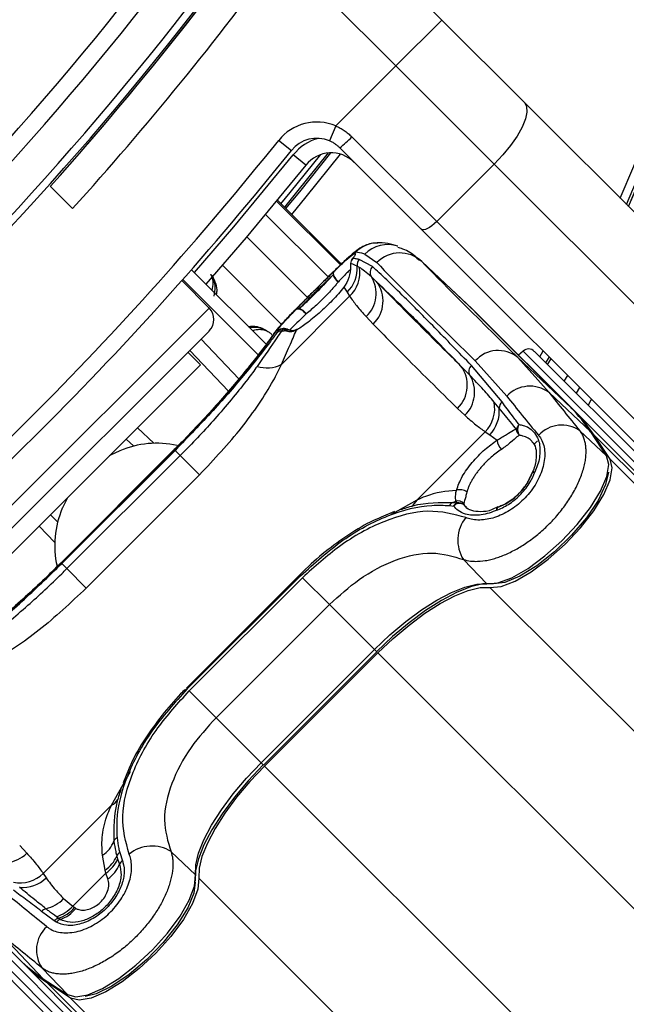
# Model space of a CAD drawing. Header units: millimetres. Extents: x 20 to 19631, y 28 to 16288.
# Tile 77 of 124: x 6272 to 6346, y 15098 to 15219. Entities that reach past the tile are written whole.
import ezdxf

# ---------------------------------------------------------------- set-up
doc = ezdxf.new("R2010")
doc.units = ezdxf.units.MM
doc.header["$LTSCALE"] = 2

msp = doc.modelspace()

# ---------------------------------------------------------------- linework, layer by layer
at = {"color": 7, "linetype": 'Continuous', "lineweight": 25}
for p, q in [((6309.08, 15233.37), (6323.54, 15218.91)), ((6317.89, 15213.26), (6303.87, 15227.27)), ((6323.54, 15218.91), (6317.89, 15213.26)), ((6323.54, 15218.91), (6333.7, 15208.75)), ((6310.51, 15205.87), (6317.89, 15213.26)), ((6329.98, 15201.16), (6317.89, 15213.26)), ((6333.7, 15208.75), (6393.68, 15148.78)), ((6310.51, 15205.87), (6309.73, 15204.03)), ((6312.47, 15204.53), (6322.91, 15194.09)), ((6303.48, 15204.1), (6305.04, 15202.85)), ((6321.01, 15193.16), (6310.99, 15203.18)), ((6306.83, 15201.06), (6305.26, 15202.31)), ((6322.91, 15194.09), (6329.98, 15201.16)), ((6389.95, 15141.19), (6329.98, 15201.16)), ((6275.39, 15198.47), (6278.15, 15195.71)), ((6311.19, 15188.87), (6303.32, 15196.73)), ((6322.91, 15194.09), (6382.88, 15134.12)), ((6380.98, 15133.19), (6321.01, 15193.16)), ((6314.06, 15190.08), (6315.55, 15189.05)), ((6313.41, 15188.45), (6313.12, 15188.62)), ((6315.01, 15188.56), (6313.4, 15189.45)), ((6327.26, 15183.34), (6320.71, 15189.53)), ((6321.09, 15189.17), (6327.64, 15182.98)), ((6292.75, 15188.18), (6302.01, 15178.93)), ((6294.93, 15183.46), (6291.56, 15186.83)), ((6291.69, 15186.98), (6301.04, 15177.63)), ((6311.5, 15186.03), (6311.89, 15185.4)), ((6303.81, 15176.51), (6312.2, 15184.9)), ((6311.89, 15185.4), (6312.2, 15184.9)), ((6314.23, 15182.4), (6315.09, 15181.48)), ((6339.43, 15171.18), (6327.64, 15182.98)), ((6327.65, 15182.97), (6327.64, 15182.98)), ((6339.44, 15171.17), (6327.65, 15182.97)), ((6339.85, 15170.79), (6328.06, 15182.58)), ((6262.12, 15147.82), (6294.93, 15180.63)), ((6303.44, 15180.65), (6303.25, 15180.39)), ((6303.99, 15180.88), (6303.81, 15180.62)), ((6304.27, 15180.68), (6303.99, 15180.88)), ((6293.94, 15179.64), (6298.59, 15174.74)), ((6293.87, 15176.46), (6292.31, 15178.02)), ((6333.54, 15178.16), (6332.98, 15177.65)), ((6334.92, 15178.12), (6349.01, 15164.03)), ((6293.87, 15176.46), (6266.29, 15148.88)), ((6330.95, 15171.9), (6327.18, 15176.39)), ((6327.64, 15176.96), (6331.53, 15172.61)), ((6336.73, 15173.06), (6332.88, 15177.38)), ((6332.88, 15177.38), (6339.43, 15171.18)), ((6336.55, 15176.49), (6336.97, 15177.2)), ((6338.6, 15174.44), (6339.02, 15175.15)), ((6336.73, 15173.06), (6341.85, 15168.21)), ((6340.48, 15173.69), (6340.06, 15172.98)), ((6330.6, 15171.14), (6329.98, 15171.88)), ((6325.46, 15171.11), (6326.38, 15170.26)), ((6339.44, 15171.17), (6339.43, 15171.18)), ((6339.85, 15170.79), (7366.65, 14143.99)), ((6328.88, 15168.22), (6320.49, 15159.83)), ((6328.88, 15168.22), (6329.43, 15167.86)), ((6329.43, 15167.86), (6330.34, 15167.19)), ((6340.53, 15168.35), (6343.81, 15165.25)), ((6343.81, 15165.25), (6341.85, 15168.21)), ((6343.88, 15165.16), (6341.93, 15168.12)), ((6285.66, 15166.45), (6284.73, 15167.33)), ((6335.31, 15167.12), (6334.85, 15166.67)), ((6344.23, 15164.85), (6342.27, 15167.82)), ((6342.27, 15167.82), (7381.88, 14128.2)), ((6290.65, 15166.03), (6276.72, 15152.11)), ((6290.68, 15166), (6276.75, 15152.08)), ((6276.82, 15152.01), (6290.74, 15165.94)), ((6290.83, 15166.23), (6290.64, 15166.04)), ((6290.65, 15166.03), (6290.68, 15166)), ((6290.74, 15165.94), (6291.37, 15165.31)), ((6277.45, 15151.38), (6291.37, 15165.31)), ((6293.75, 15162.93), (6291.37, 15165.31)), ((6334.62, 15163.11), (6334.59, 15163.07)), ((6293.75, 15162.93), (6279.83, 15149)), ((6324.9, 15159.53), (6325.41, 15159.47)), ((6325.41, 15159.47), (6325.27, 15159.69)), ((6326.25, 15159.42), (6326.28, 15159.21)), ((6317.71, 15158.4), (6316.38, 15157.83)), ((6324.49, 15159.15), (6325, 15159.09)), ((6326.28, 15159.21), (6326.56, 15158.94)), ((6330.44, 15158.99), (6329.72, 15158.66)), ((6330.45, 15158.94), (6330.5, 15158.97)), ((6275.43, 15158.02), (6276.31, 15157.09)), ((6276.71, 15152.11), (6276.14, 15151.55)), ((6326.21, 15152.5), (6329.06, 15149.5)), ((6276.82, 15152.01), (6277.45, 15151.38)), ((6279.83, 15149), (6277.45, 15151.38)), ((6306.07, 15150.61), (6292.14, 15136.69)), ((6306.17, 15150.51), (6292.24, 15136.58)), ((6292.48, 15136.34), (6306.41, 15150.27)), ((6306.17, 15150.51), (6306.07, 15150.61)), ((6309.72, 15146.96), (6306.41, 15150.27)), ((6309.72, 15146.96), (6295.79, 15133.04)), ((6309.72, 15146.96), (6315.26, 15141.42)), ((6301.33, 15127.5), (6315.26, 15141.42)), ((6301.62, 15127.21), (6315.55, 15141.13)), ((6301.74, 15127.08), (6315.67, 15141.01)), ((6292.24, 15136.58), (6292.14, 15136.69)), ((6295.79, 15133.04), (6292.48, 15136.34)), ((6295.79, 15133.04), (6301.33, 15127.5)), ((6285.03, 15126.63), (6284.36, 15125.04)), ((6274.53, 15113.87), (6282.93, 15122.26)), ((6249.59, 15121.74), (6309.57, 15061.77)), ((6271.64, 15117.3), (6272.5, 15116.38)), ((6282.14, 15114.28), (6281.8, 15116.11)), ((6283.57, 15116.01), (6283.68, 15115.65)), ((6283.94, 15116.43), (6284.27, 15115.43)), ((6290.25, 15116.54), (6293.26, 15113.69)), ((6271.97, 15102.9), (6260.18, 15114.7)), ((6283.68, 15115.65), (6283.91, 15114.99)), ((6274.53, 15113.87), (6274.9, 15113.32)), ((6282.24, 15113.91), (6278.16, 15109.84)), ((6282.24, 15113.91), (6282.14, 15114.28)), ((6282.48, 15113.2), (6282.24, 15113.91)), ((6277.04, 15110.78), (6278.16, 15109.84)), ((6278.16, 15109.84), (6278.4, 15109.66)), ((6275.88, 15108.03), (6274.33, 15109.2)), ((6276.38, 15108.36), (6276.15, 15108.54)), ((6264.63, 15107.84), (6278.72, 15093.74)), ((6276.14, 15107.86), (6275.88, 15108.03)), ((6269.69, 15106.03), (6274.54, 15100.91)), ((6271.97, 15102.9), (6550.78, 14824.09)), ((6274.41, 15102.22), (6277.51, 15098.95)), ((6274.54, 15100.91), (6277.51, 15098.95)), ((6274.63, 15100.83), (6277.6, 15098.87)), ((6277.9, 15098.53), (6274.94, 15100.48)), ((6274.94, 15100.48), (7319.41, 14056.01))]:
    msp.add_line(p, q, dxfattribs=at)
at = {"color": 8, "linetype": 'Continuous', "lineweight": 25}
for p, q in [((6303.22, 15196.62), (6311.08, 15188.77)), ((6311.19, 15188.87), (6303.32, 15196.73)), ((6309.57, 15187.29), (6301.87, 15194.99)), ((6307.01, 15184.74), (6299.55, 15192.21)), ((6303.84, 15181.45), (6296.56, 15188.72)), ((6321.09, 15189.17), (6320.86, 15189.33)), ((6259.29, 15147.82), (6294.93, 15183.46)), ((6297.31, 15173.23), (6292.54, 15178.25)), ((6348.34, 15163.36), (6333.54, 15178.16)), ((6335.58, 15177.46), (6336, 15178.18)), ((6336.73, 15177.44), (6336.31, 15176.73)), ((6336.55, 15176.49), (6336.97, 15177.2)), ((6286.13, 15168.72), (6288.15, 15166.81)), ((6344.23, 15164.85), (7606.62, 13902.46)), ((6320.49, 15159.83), (6317.13, 15157.94)), ((6275.94, 15154.6), (6274.03, 15156.62)), ((6276.72, 15152.11), (6276.75, 15152.08)), ((6329.46, 15149.08), (7593.29, 13885.24)), ((6315.26, 15141.42), (6315.55, 15141.13)), ((6315.67, 15141.01), (6365.02, 15091.66)), ((6301.33, 15127.5), (6301.62, 15127.21)), ((6301.74, 15127.08), (6351.1, 15077.73)), ((6282.93, 15122.26), (6285.26, 15126.42)), ((6293.68, 15113.29), (7557.51, 13849.46)), ((6279.39, 15094.41), (6264.59, 15109.21)), ((6277.9, 15098.53), (7539.79, 13836.64))]:
    msp.add_line(p, q, dxfattribs=at)
at = {"color": 7, "linetype": 'Continuous', "lineweight": 25, "flags": 128}
for points in [[(6333.7, 15208.75), (6333.97, 15208.27), (6334.01, 15207.58), (6333.82, 15206.73), (6333.41, 15205.73), (6332.8, 15204.63), (6332, 15203.47), (6331.05, 15202.3), (6329.98, 15201.16)], [(6304.36, 15195.7), (6306.07, 15197.78), (6309.9, 15202.56)], [(6306.83, 15201.06), (6299.5, 15192.15), (6294.54, 15186.4)], [(6322.91, 15194.09), (6322.62, 15193.83), (6322.33, 15193.59), (6322.04, 15193.39), (6321.77, 15193.23), (6321.52, 15193.13), (6321.3, 15193.08), (6321.13, 15193.09), (6321.01, 15193.16)], [(6312.31, 15188.94), (6312.3, 15188.86), (6312.3, 15188.8)], [(6312.6, 15189.55), (6312.49, 15189.43), (6312.48, 15189.41)], [(6310.28, 15187.95), (6310.22, 15187.85), (6310.2, 15187.71), (6310.22, 15187.55), (6310.28, 15187.38), (6310.38, 15187.2), (6310.51, 15187.02), (6310.66, 15186.85), (6310.83, 15186.7)], [(6305.61, 15183.28), (6305.71, 15183.34), (6305.85, 15183.36), (6306, 15183.34), (6306.18, 15183.28), (6306.36, 15183.18), (6306.54, 15183.05), (6306.71, 15182.9), (6306.86, 15182.73)], [(6327.64, 15182.98), (6327.3, 15183.31), (6327.26, 15183.34)], [(6327.47, 15183.14), (6327.72, 15182.91), (6328.06, 15182.58)], [(6302.84, 15180.23), (6302.88, 15180.29), (6303.34, 15180.84)], [(6341.94, 15172.23), (6341.86, 15172.1), (6341.52, 15171.52)], [(6341.93, 15168.12), (6341.92, 15168.13), (6341.85, 15168.21)], [(6283.95, 15165.88), (6282.8, 15165.33), (6282.66, 15165.25)], [(6329.06, 15149.5), (6330.44, 15149.62), (6332.17, 15150.27), (6334.14, 15151.4), (6336.22, 15152.94), (6338.28, 15154.79), (6340.18, 15156.82), (6341.81, 15158.91), (6343.05, 15160.92), (6343.82, 15162.72), (6344.08, 15164.2), (6343.81, 15165.25)], [(6329.46, 15149.08), (6330.84, 15149.2), (6332.57, 15149.85), (6334.54, 15150.99), (6336.63, 15152.53), (6338.69, 15154.38), (6340.6, 15156.41), (6342.23, 15158.51), (6343.47, 15160.52), (6344.24, 15162.32), (6344.5, 15163.8), (6344.23, 15164.85)], [(6343.88, 15165.16), (6343.88, 15165.16), (6343.81, 15165.25)], [(6344.04, 15163.24), (6343.69, 15161.72), (6342.76, 15159.78), (6341.32, 15157.65), (6339.48, 15155.49), (6337.4, 15153.46), (6335.23, 15151.74), (6333.14, 15150.45), (6331.29, 15149.69), (6329.95, 15149.52)], [(6277.5, 15160.1), (6277.42, 15159.95), (6276.88, 15158.8)], [(6315.26, 15141.42), (6317.15, 15143.22), (6319.1, 15144.86), (6321.05, 15146.3), (6322.95, 15147.52), (6324.74, 15148.46), (6326.39, 15149.12), (6327.84, 15149.47), (6329.06, 15149.5)], [(6329.84, 15149.53), (6328.58, 15149.5), (6327.07, 15149.14), (6325.36, 15148.46), (6323.5, 15147.48), (6321.53, 15146.22), (6319.51, 15144.72), (6317.49, 15143.02), (6315.52, 15141.16)], [(6315.67, 15141.01), (6317.56, 15142.8), (6319.51, 15144.44), (6321.46, 15145.89), (6323.35, 15147.1), (6325.15, 15148.04), (6326.79, 15148.7), (6328.24, 15149.05), (6329.46, 15149.08)], [(6301.59, 15127.23), (6299.73, 15125.27), (6298.03, 15123.24), (6296.53, 15121.22), (6295.27, 15119.25), (6294.29, 15117.39), (6293.61, 15115.68), (6293.25, 15114.18), (6293.22, 15112.91)], [(6293.26, 15113.69), (6293.29, 15114.91), (6293.63, 15116.36), (6294.29, 15118.01), (6295.24, 15119.81), (6296.45, 15121.7), (6297.9, 15123.65), (6299.54, 15125.6), (6301.33, 15127.5)], [(6301.74, 15127.08), (6299.95, 15125.19), (6298.31, 15123.24), (6296.87, 15121.3), (6295.66, 15119.4), (6294.71, 15117.61), (6294.05, 15115.96), (6293.71, 15114.51), (6293.68, 15113.29)], [(6277.51, 15098.95), (6278.56, 15098.67), (6280.03, 15098.93), (6281.83, 15099.71), (6283.84, 15100.94), (6285.93, 15102.57), (6287.96, 15104.47), (6289.81, 15106.53), (6291.35, 15108.62), (6292.48, 15110.59), (6293.13, 15112.32), (6293.26, 15113.69)], [(6293.68, 15113.29), (6293.55, 15111.92), (6292.9, 15110.18), (6291.77, 15108.21), (6290.23, 15106.12), (6288.38, 15104.06), (6286.34, 15102.15), (6284.25, 15100.53), (6282.23, 15099.29), (6280.43, 15098.51), (6278.96, 15098.25), (6277.9, 15098.53)], [(6293.23, 15112.81), (6293.06, 15111.46), (6292.31, 15109.62), (6291.02, 15107.53), (6289.29, 15105.36), (6287.27, 15103.27), (6285.1, 15101.44), (6282.97, 15100), (6281.03, 15099.06), (6279.67, 15098.73)], [(6274.54, 15100.91), (6274.63, 15100.83), (6274.63, 15100.83)], [(6277.51, 15098.95), (6277.59, 15098.87), (6277.6, 15098.87)]]:
    msp.add_lwpolyline(points, dxfattribs=at)
at = {"color": 8, "linetype": 'Continuous', "lineweight": 25, "flags": 128}
for points in [[(6293.12, 15187.82), (6297.97, 15193.44), (6305.26, 15202.31)], [(6303.76, 15196.29), (6304.91, 15197.68), (6308.68, 15202.36)], [(6309.57, 15202.55), (6305.68, 15197.7), (6304.18, 15195.87)], [(6311.05, 15202.41), (6306.84, 15197.15), (6305.07, 15194.99)], [(6334.62, 15163.13), (6334.63, 15163.15), (6334.71, 15163.22), (6334.82, 15163.26), (6334.97, 15163.27)], [(6330.3, 15158.59), (6330.31, 15158.74), (6330.35, 15158.86), (6330.41, 15158.93), (6330.43, 15158.94)]]:
    msp.add_lwpolyline(points, dxfattribs=at)
at = {"color": 7, "linetype": 'Continuous', "lineweight": 25}
for centre, radius, start, end in [((6167.93, 15274.82), 202, 335.4268, 180), ((6167.93, 15274.82), 198, 335.8585, 133.5556), ((6167.93, 15274.82), 195.2, 336.1724, 45), ((5977.44, 15465.31), 392.33, 303.6328, 326.3672), ((5977.44, 15465.31), 394.42, 303.6328, 326.3672), ((5977.44, 15465.31), 398.86, 303.6328, 326.3672), ((5977.44, 15465.31), 399.78, 303.6328, 326.3672), ((5977.44, 15465.31), 400, 318.1529, 326.3672), ((5977.44, 15465.31), 400, 319.1474, 326.3672), ((5978.26, 15466.42), 404, 317.9276, 323.7036), ((6308.17, 15200.35), 6, 67.0417, 141.3565), ((6308.17, 15200.35), 4, 67.0417, 141.3565), ((6304.53, 15211.76), 10.74, 306.9661, 317.6623), ((5980.13, 15462.63), 414, 308.6435, 321.3565), ((5980.13, 15462.63), 416, 308.6435, 321.3565), ((6309.95, 15198.56), 4, 45, 141.3565), ((6318.38, 15186.27), 3.97, 47.0493, 135.4612), ((6309.15, 15188.29), 3.98, 313.4605, 4.758), ((6309.51, 15187.8), 3.95, 312.8814, 9.5833), ((6313.3, 15188.84), 1, 145.3237, 182.3912), ((6313.31, 15188.84), 1, 135.4317, 174.3945), ((6314.12, 15188.75), 1.01, 135.611, 187.1862), ((6315.72, 15187.85), 0.998, 134.7363, 213.2219), ((6310.66, 15187.63), 0.496, 140.2072, 189.6234), ((6311.64, 15188.01), 1.54, 197.2978, 238.2273), ((6311.56, 15185.25), 3.91, 313.2372, 31.7152), ((6312.41, 15184.32), 3.91, 313.4089, 37.9868), ((6293.52, 15182.05), 2, 315, 45), ((6305.92, 15182.9), 0.495, 80.3457, 129.7816), ((6305.55, 15181.92), 1.54, 31.7952, 72.7127), ((6303.84, 15179.74), 0.878, 91.9493, 132.3977), ((6304.04, 15179.99), 0.892, 93.4667, 132.7804), ((6303.48, 15184.63), 4.03, 274.715, 281.3437), ((6304.14, 15179.94), 1, 57.9674, 95.7475), ((6330.48, 15174.45), 3.78, 50.6372, 138.5404), ((6334.21, 15177.42), 1, 45, 132), ((6302.02, 15180.24), 4.14, 253.3132, 295.5479), ((6322.76, 15173.95), 3.92, 313.5704, 37.9785), ((6327.83, 15175.67), 0.97, 132.1078, 209.0364), ((6323.6, 15173.11), 3.98, 314.238, 31.7465), ((6334.38, 15169.94), 3.9, 53.0289, 136.8254), ((6325.89, 15171.11), 4.16, 316.0351, 10.7076), ((6331.63, 15171.12), 1.03, 131.1415, 179.2285), ((6326.39, 15170.78), 4.22, 316.0423, 4.7912), ((6326, 15157.78), 18.97, 33.3661, 44.958), ((6326.42, 15157.38), 18.97, 33.3661, 44.958), ((6333.77, 15168.28), 1.1, 131.6023, 165.8674), ((6334.1, 15168.48), 1.24, 149.5397, 213.1068), ((6338.3, 15165.18), 3.87, 54.8547, 137.6163), ((6333.81, 15168.63), 1.11, 183.9865, 228.1302), ((6288.51, 15155.28), 11.54, 77.5791, 113.2874), ((6332.3, 15167.43), 1.97, 187.0117, 224.0715), ((6335.53, 15162.71), 1, 155.3103, 159.3198), ((6334.98, 15162.77), 0.501, 91.1249, 136.4485), ((6325.78, 15159.74), 1.36, 51.2265, 109.1449), ((6325.24, 15158.76), 0.842, 113.7336, 152.5751), ((6323.91, 15162.35), 2.98, 289.3673, 297.0597), ((6325.76, 15158.67), 0.876, 114.1454, 151.2457), ((6325.71, 15158.41), 0.986, 54.8711, 136.354), ((6325.52, 15158.68), 1.04, 45.3861, 104.2437), ((6325.6, 15158.5), 0.988, 46.5334, 101.2045), ((6287.47, 15154.25), 11.53, 156.7056, 192.7686), ((6330.8, 15158.58), 0.5, 133.6094, 178.9654), ((6330.85, 15158.03), 1, 110.7363, 114.7524), ((6329.94, 15154.88), 4.43, 140.9409, 212.4638), ((6283.99, 15117.52), 0.842, 117.4249, 156.2664), ((6279.9, 15119.11), 3.56, 302.4109, 339.2902), ((6287.88, 15112.81), 4.43, 57.5362, 129.0591), ((6269.65, 15119.15), 3.98, 238.2535, 315.762), ((6280, 15117.52), 3.88, 303.4409, 337.0494), ((6284.45, 15115.62), 0.961, 122.2259, 156.1259), ((6280.06, 15117.19), 3.94, 303.5896, 336.8893), ((6280.13, 15116.54), 4.08, 305.1342, 337.7107), ((6284.85, 15114.6), 1.02, 124.7158, 157.3613), ((6271.64, 15116.87), 4.16, 259.2924, 313.9649), ((6271.97, 15116.36), 4.22, 265.2088, 313.9577), ((6273.82, 15113.89), 4.48, 283.337, 315.9297), ((6274.8, 15112.84), 4.51, 287.3842, 318.2505), ((6275.02, 15112.67), 4.52, 287.4734, 318.2668), ((6275.16, 15108.46), 1.11, 105.9096, 138.3786), ((6275.16, 15112.3), 4.35, 289.4842, 320.959), ((6277.57, 15104.45), 3.87, 132.3837, 215.1453), ((6276.72, 15107.28), 1.13, 107.6559, 138.4439), ((6276.98, 15107.18), 1.09, 109.7378, 141.2283), ((6284.97, 15116.75), 18.97, 225.042, 236.6339), ((6285.37, 15116.33), 18.97, 225.042, 236.6339)]:
    msp.add_arc(centre, radius, start, end, dxfattribs=at)
at = {"color": 8, "linetype": 'Continuous', "lineweight": 25}
for centre, radius, start, end in [((6167.93, 15274.82), 195.2, 336.1724, 133.2502), ((6167.93, 15274.82), 194.87, 336.2097, 133.3112), ((6167.93, 15274.82), 193.87, 336.3244, 132.5316), ((6309.95, 15198.56), 6, 105.5484, 141.3565), ((6315.75, 15187.51), 3.98, 92.0271, 135.2123), ((6316.89, 15187.31), 3.96, 71.5429, 135.5918), ((6304.14, 15179.95), 0.99, 95.2781, 135.3655), ((6304.22, 15180.05), 0.861, 58.5936, 105.85), ((6304.6, 15179.96), 0.79, 71.2505, 114.38), ((6318.43, 15160.91), 2.33, 306.2239, 332.2358), ((6281.84, 15124.33), 2.33, 297.7642, 323.7761)]:
    msp.add_arc(centre, radius, start, end, dxfattribs=at)
at = {"color": 7, "linetype": 'Continuous', "lineweight": 25}
for centre, major_axis, ratio, start_param, end_param in [((6432.2, 15081.14), (119.84, -108.98), 0.055229, 3.015897, 3.082768), ((6430.72, 15079.66), (117.16, -111.66), 0.008717, 3.334605, 3.645265), ((6433.48, 15082.55), (114.33, -108.84), 0.008938, 3.334594, 3.645255), ((6435.02, 15083.96), (111.67, -111.49), 0.074687, 3.715565, 3.782435), ((6432.2, 15081.14), (114.5, -114.32), 0.072841, 3.715568, 3.782438), ((6361.61, 15010.55), (-114.32, 114.5), 0.072841, 5.64234, 5.70921), ((6358.79, 15007.73), (-111.49, 111.67), 0.074687, 5.642343, 5.709213)]:
    msp.add_ellipse(centre, major_axis=major_axis, ratio=ratio, start_param=start_param, end_param=end_param, dxfattribs=at)
for points, knots in [([(6310.51, 15205.87), (6310.68, 15205.79), (6311.04, 15205.62), (6311.54, 15205.31), (6312.03, 15204.95), (6312.33, 15204.67), (6312.47, 15204.53)], [0, 0, 0, 0, 0.244552, 0.491194, 0.744455, 1, 1, 1, 1]), ([(6310.99, 15203.18), (6310.9, 15203.26), (6310.72, 15203.44), (6310.41, 15203.66), (6310.08, 15203.87), (6309.85, 15203.98), (6309.73, 15204.03)], [0, 0, 0, 0, 0.244058, 0.490369, 0.743918, 1, 1, 1, 1]), ([(6315.68, 15191.46), (6315.47, 15191.46), (6314.98, 15191.46), (6314.29, 15191.24), (6313.67, 15190.95), (6313.17, 15190.62), (6312.62, 15190.19), (6311.86, 15189.51), (6310.73, 15188.44), (6309.52, 15187.25), (6308.69, 15186.42), (6308.32, 15186.06)], [0, 0, 0, 0, 0.0509966, 0.1250731, 0.1897275, 0.2528704, 0.3484286, 0.5283586, 0.7047236, 0.8708016, 1, 1, 1, 1]), ([(6318.11, 15191.08), (6317.93, 15191.13), (6317.34, 15191.32), (6316.57, 15191.48), (6315.82, 15191.49), (6315.63, 15191.49)], [0, 0, 0, 0, 0.2481089, 0.8095382, 1, 1, 1, 1]), ([(6320.79, 15189.29), (6320.64, 15189.44), (6320.09, 15190.02), (6319.2, 15190.62), (6318.33, 15190.85), (6318.12, 15190.91)], [0, 0, 0, 0, 0.214804, 0.803734, 1, 1, 1, 1]), ([(6308.29, 15186.03), (6308.78, 15186.51), (6309.78, 15187.51), (6311.12, 15188.81), (6312.19, 15189.81), (6312.75, 15190.26), (6312.88, 15190.3), (6312.92, 15190.31)], [0, 0, 0, 0, 0.20213, 0.419969, 0.648499, 0.890593, 1, 1, 1, 1]), ([(6310.28, 15187.95), (6310.35, 15188.02), (6310.91, 15188.56), (6311.83, 15189.42), (6312.57, 15190.05), (6312.94, 15190.24), (6312.94, 15190.07), (6312.69, 15189.68), (6312.6, 15189.55)], [0, 0, 0, 0, 0.033536, 0.263615, 0.49388, 0.646507, 0.874374, 1, 1, 1, 1]), ([(6312.66, 15189.7), (6312.66, 15189.7), (6312.67, 15189.72), (6312.63, 15189.62), (6312.51, 15189.46), (6312.45, 15189.38)], [0, 0, 0, 0, 0.074692, 0.568804, 1, 1, 1, 1]), ([(6312.31, 15188.94), (6312.31, 15188.49), (6312.31, 15187.68), (6311.9, 15186.59), (6311.56, 15186.11), (6311.5, 15186.03)], [0, 0, 0, 0, 0.512573, 0.919491, 1, 1, 1, 1]), ([(6313.12, 15188.62), (6312.88, 15188.73), (6312.59, 15188.87), (6312.36, 15188.93), (6312.31, 15188.94)], [0, 0, 0, 0, 0.823891, 1, 1, 1, 1]), ([(6313.4, 15189.45), (6313.22, 15189.48), (6312.94, 15189.53), (6312.69, 15189.54), (6312.6, 15189.55)], [0, 0, 0, 0, 0.618367, 1, 1, 1, 1]), ([(6314.88, 15187.3), (6314.6, 15187.55), (6314.1, 15188), (6313.62, 15188.32), (6313.41, 15188.45)], [0, 0, 0, 0, 0.562494, 1, 1, 1, 1]), ([(6327.18, 15176.39), (6325.63, 15178), (6322.51, 15181.22), (6319.18, 15184.57), (6316.67, 15187.03), (6315.57, 15188.05), (6315.01, 15188.56)], [0, 0, 0, 0, 0.287942, 0.575885, 0.787474, 1, 1, 1, 1]), ([(6295.54, 15184.91), (6295.62, 15185.29), (6295.77, 15185.91), (6295.56, 15186.82), (6295.33, 15187.36), (6295.16, 15187.57), (6295.13, 15187.6)], [0, 0, 0, 0, 0.456921, 0.767867, 0.959152, 1, 1, 1, 1]), ([(6310.28, 15187.95), (6309.99, 15187.68), (6309.33, 15187.03), (6308.11, 15185.82), (6306.8, 15184.51), (6306, 15183.69), (6305.64, 15183.31), (6305.61, 15183.28)], [0, 0, 0, 0, 0.199795, 0.468728, 0.722945, 0.976363, 1, 1, 1, 1]), ([(6306.01, 15183.39), (6306.43, 15183.77), (6307.28, 15184.55), (6308.65, 15185.92), (6309.61, 15186.92), (6310.07, 15187.43), (6310.17, 15187.55)], [0, 0, 0, 0, 0.309754, 0.61629, 0.910258, 1, 1, 1, 1]), ([(6310.17, 15187.55), (6309.85, 15187.24), (6309.19, 15186.6), (6308.02, 15185.44), (6306.9, 15184.31), (6306.3, 15183.69), (6306.01, 15183.39)], [0, 0, 0, 0, 0.248204, 0.515153, 0.766575, 1, 1, 1, 1]), ([(6315.49, 15186.72), (6315.37, 15186.83), (6315.17, 15187.03), (6314.97, 15187.22), (6314.88, 15187.3)], [0, 0, 0, 0, 0.550084, 1, 1, 1, 1]), ([(6308.32, 15186.06), (6308.2, 15185.93), (6307.6, 15185.34), (6306.49, 15184.22), (6305.17, 15182.88), (6304.04, 15181.68), (6303.36, 15180.96), (6302.97, 15180.41), (6302.85, 15180.23)], [0, 0, 0, 0, 0.052378, 0.252034, 0.454534, 0.663808, 0.890149, 1, 1, 1, 1]), ([(6311.5, 15186.03), (6311.29, 15185.76), (6310.84, 15185.22), (6310.09, 15184.4), (6309.29, 15183.59), (6308.47, 15182.84), (6307.65, 15182.14), (6306.89, 15181.56), (6306.21, 15181.07), (6305.84, 15180.83), (6305.65, 15180.71)], [0, 0, 0, 0, 0.127366, 0.258587, 0.385725, 0.516738, 0.644481, 0.776089, 0.886847, 1, 1, 1, 1]), ([(6310.83, 15186.7), (6310.73, 15186.58), (6310.32, 15186.08), (6309.44, 15185.09), (6308.12, 15183.78), (6307.28, 15183.08), (6306.86, 15182.73)], [0, 0, 0, 0, 0.089932, 0.383867, 0.69008, 1, 1, 1, 1]), ([(6315.49, 15186.72), (6316.53, 15185.73), (6318.44, 15183.92), (6322.11, 15180.22), (6324.73, 15177.52), (6325.85, 15176.36)], [0, 0, 0, 0, 0.411197, 0.74781, 1, 1, 1, 1]), ([(6325.85, 15176.36), (6325.59, 15176.61), (6324.16, 15178.01), (6321.57, 15180.58), (6318.38, 15183.78), (6316.35, 15185.84), (6315.49, 15186.72)], [0, 0, 0, 0, 0.072703, 0.409757, 0.746813, 1, 1, 1, 1]), ([(6312.2, 15184.9), (6312.48, 15184.52), (6313.12, 15183.64), (6313.83, 15182.84), (6314.23, 15182.4)], [0, 0, 0, 0, 0.441401, 1, 1, 1, 1]), ([(6303.44, 15180.65), (6303.42, 15180.65), (6303.33, 15180.65), (6303.43, 15180.87), (6303.95, 15181.52), (6304.66, 15182.29), (6305.35, 15183.01), (6305.61, 15183.28)], [0, 0, 0, 0, 0.059371, 0.368067, 0.547994, 0.831013, 1, 1, 1, 1]), ([(6315.09, 15181.48), (6315.96, 15180.6), (6317.98, 15178.54), (6321.18, 15175.33), (6323.78, 15172.77), (6325.2, 15171.36), (6325.46, 15171.11)], [0, 0, 0, 0, 0.253188, 0.590242, 0.927296, 1, 1, 1, 1]), ([(6290.68, 15166), (6292.23, 15167.6), (6295.33, 15170.8), (6299.17, 15175.3), (6302.05, 15178.99), (6302.91, 15180.21), (6303.34, 15180.84)], [0, 0, 0, 0, 0.246039, 0.493344, 0.74369, 1, 1, 1, 1]), ([(6303.25, 15180.39), (6302.96, 15180), (6302.01, 15178.71), (6299.56, 15175.6), (6295.56, 15170.9), (6292.35, 15167.59), (6290.74, 15165.94)], [0, 0, 0, 0, 0.129083, 0.424338, 0.712561, 1, 1, 1, 1]), ([(6302.83, 15180.23), (6302.81, 15180.19), (6302.7, 15180.02), (6302.21, 15179.34), (6301.3, 15178.12), (6299.97, 15176.41), (6298.31, 15174.38), (6296.37, 15172.12), (6294.2, 15169.71), (6292.32, 15167.72), (6291.17, 15166.57), (6290.83, 15166.23)], [0, 0, 0, 0, 0.030064, 0.144524, 0.276009, 0.411471, 0.546229, 0.679621, 0.812433, 0.944232, 1, 1, 1, 1]), ([(6302.04, 15180.64), (6301.98, 15180.67), (6301.7, 15180.84), (6300.96, 15181.08), (6300.31, 15181.11), (6299.94, 15181.01), (6299.93, 15181.01)], [0, 0, 0, 0, 0.081369, 0.39528, 0.980228, 1, 1, 1, 1]), ([(6303.81, 15180.62), (6303.63, 15180.35), (6302.89, 15179.25), (6301.72, 15177.56), (6300.83, 15176.28)], [0, 0, 0, 0, 0.238761, 1, 1, 1, 1]), ([(6303.81, 15176.51), (6304.16, 15177.29), (6304.88, 15178.88), (6305.39, 15180.12), (6305.64, 15180.69), (6305.65, 15180.71)], [0, 0, 0, 0, 0.484656, 0.983086, 1, 1, 1, 1]), ([(6304.05, 15180.93), (6304.06, 15180.94), (6304.12, 15180.95), (6304.25, 15180.96), (6304.35, 15180.91), (6304.36, 15180.91)], [0, 0, 0, 0, 0.142008, 0.925084, 1, 1, 1, 1]), ([(6305.65, 15180.71), (6305.39, 15180.62), (6304.88, 15180.43), (6304.47, 15180.6), (6304.27, 15180.68)], [0, 0, 0, 0, 0.50292, 1, 1, 1, 1]), ([(6304.89, 15180.7), (6304.83, 15180.72), (6304.73, 15180.75), (6304.71, 15180.77), (6304.7, 15180.77)], [0, 0, 0, 0, 0.582055, 1, 1, 1, 1]), ([(6305.81, 15180.87), (6305.77, 15180.85), (6305.51, 15180.66), (6305.12, 15180.64), (6304.92, 15180.71), (6304.86, 15180.73)], [0, 0, 0, 0, 0.106231, 0.734444, 1, 1, 1, 1]), ([(6293.75, 15162.93), (6295.56, 15164.85), (6298.26, 15167.73), (6301.11, 15171.67), (6302.76, 15174.3), (6303.5, 15175.85), (6303.81, 15176.51)], [0, 0, 0, 0, 0.419372, 0.626845, 0.841167, 1, 1, 1, 1]), ([(6326.98, 15175.2), (6326.77, 15175.41), (6326.39, 15175.81), (6326.01, 15176.19), (6325.85, 15176.36)], [0, 0, 0, 0, 0.5500844, 1, 1, 1, 1]), ([(6300.83, 15176.28), (6300.46, 15175.76), (6299.08, 15173.88), (6296.17, 15170.34), (6293.15, 15167.09), (6291.59, 15165.52), (6291.37, 15165.31)], [0, 0, 0, 0, 0.159037, 0.579884, 0.943274, 1, 1, 1, 1]), ([(6329.98, 15171.88), (6329.54, 15172.4), (6328.54, 15173.57), (6327.54, 15174.61), (6326.98, 15175.2)], [0, 0, 0, 0, 0.437506, 1, 1, 1, 1]), ([(6333.04, 15169.11), (6332.77, 15169.47), (6332.05, 15170.42), (6331.37, 15171.33), (6330.95, 15171.9)], [0, 0, 0, 0, 0.3812912, 1, 1, 1, 1]), ([(6326.38, 15170.26), (6326.82, 15169.86), (6327.62, 15169.14), (6328.5, 15168.5), (6328.88, 15168.22)], [0, 0, 0, 0, 0.558599, 1, 1, 1, 1]), ([(6332.7, 15168.55), (6332.51, 15168.79), (6331.79, 15169.69), (6331.1, 15170.52), (6330.6, 15171.14)], [0, 0, 0, 0, 0.261932, 1, 1, 1, 1]), ([(6333.04, 15169.11), (6333.21, 15169.08), (6333.9, 15168.97), (6334.73, 15168.46), (6335.44, 15167.39), (6335.71, 15166), (6335.48, 15164.48), (6335.1, 15163.56), (6334.97, 15163.27)], [0, 0, 0, 0, 0.075381, 0.307278, 0.457792, 0.683201, 0.897773, 1, 1, 1, 1]), ([(6326.21, 15152.5), (6326.49, 15152.43), (6326.94, 15152.31), (6327.84, 15152.26), (6328.67, 15152.32), (6329.55, 15152.5), (6330.44, 15152.75), (6331.35, 15153.1), (6332.28, 15153.55), (6333.2, 15154.06), (6334.12, 15154.65), (6335.01, 15155.33), (6335.9, 15156.06), (6336.75, 15156.87), (6337.55, 15157.73), (6338.13, 15158.42), (6338.67, 15159.13), (6339.18, 15159.86), (6339.64, 15160.61), (6340.06, 15161.37), (6340.42, 15162.13), (6340.72, 15162.89), (6340.96, 15163.63), (6341.14, 15164.35), (6341.25, 15165.05), (6341.29, 15165.72), (6341.27, 15166.34), (6341.18, 15166.92), (6341.03, 15167.44), (6340.82, 15167.93), (6340.63, 15168.21), (6340.53, 15168.35)], [0, 0, 0, 0, 0.049626, 0.078577, 0.137394, 0.167327, 0.195134, 0.251586, 0.280294, 0.307651, 0.363199, 0.391451, 0.419354, 0.47607, 0.504949, 0.534169, 0.563603, 0.593708, 0.624043, 0.654548, 0.685288, 0.716764, 0.748492, 0.779398, 0.810537, 0.842407, 0.874528, 0.905316, 0.936327, 0.968042, 1, 1, 1, 1]), ([(6330.34, 15167.19), (6330.74, 15167.44), (6331.56, 15167.94), (6332.24, 15168.39), (6332.59, 15168.51), (6332.7, 15168.55)], [0, 0, 0, 0, 0.402486, 0.811277, 1, 1, 1, 1]), ([(6325.34, 15161.02), (6325.54, 15161.58), (6325.94, 15162.7), (6327.23, 15164.47), (6328.75, 15166.05), (6329.83, 15166.83), (6330.34, 15167.19)], [0, 0, 0, 0, 0.2599018, 0.5178666, 0.775557, 1, 1, 1, 1]), ([(6335.44, 15167.79), (6335.59, 15167.58), (6335.89, 15167.16), (6336.14, 15166.35), (6336.23, 15165.44), (6336.14, 15164.46), (6335.87, 15163.43), (6335.45, 15162.41), (6334.87, 15161.42), (6334.19, 15160.51), (6333.4, 15159.69), (6332.55, 15158.98), (6331.65, 15158.39), (6330.73, 15157.92), (6329.79, 15157.59), (6328.86, 15157.39), (6327.96, 15157.34), (6327.29, 15157.42), (6326.81, 15157.55), (6326.61, 15157.63), (6326.51, 15157.67)], [0, 0, 0, 0, 0.063269, 0.128272, 0.191167, 0.255909, 0.316887, 0.379836, 0.437286, 0.496647, 0.551217, 0.607511, 0.661445, 0.716934, 0.772639, 0.829832, 0.888774, 0.949243, 0.974567, 1, 1, 1, 1]), ([(6333.07, 15167.8), (6332.97, 15167.74), (6332.67, 15167.53), (6332.06, 15166.92), (6331.28, 15166.35), (6330.88, 15166.06)], [0, 0, 0, 0, 0.181902, 0.586109, 1, 1, 1, 1]), ([(6334.63, 15166.96), (6334.69, 15166.92), (6334.95, 15166.72), (6335.17, 15166.02), (6335.18, 15164.77), (6334.93, 15163.72), (6334.63, 15163.16), (6334.61, 15163.13)], [0, 0, 0, 0, 0.076775, 0.384093, 0.673994, 0.981762, 1, 1, 1, 1]), ([(6330.88, 15166.06), (6330.67, 15165.92), (6330.23, 15165.62), (6329.69, 15165.18), (6329.26, 15164.78), (6328.92, 15164.44), (6328.59, 15164.09), (6328.27, 15163.73), (6327.98, 15163.37), (6327.71, 15163), (6327.46, 15162.63), (6327.23, 15162.25), (6327.04, 15161.88), (6326.87, 15161.52), (6326.73, 15161.15), (6326.66, 15160.92), (6326.63, 15160.8)], [0, 0, 0, 0, 0.1113473, 0.2245122, 0.2880457, 0.3520203, 0.4173861, 0.4832328, 0.5466437, 0.6109592, 0.6757347, 0.7414566, 0.8049331, 0.8688552, 0.9341841, 1, 1, 1, 1]), ([(6330.3, 15158.59), (6330.34, 15158.6), (6330.88, 15158.8), (6331.94, 15159.35), (6333.35, 15160.55), (6334.41, 15161.93), (6334.81, 15162.86), (6334.97, 15163.27)], [0, 0, 0, 0, 0.023022, 0.27511, 0.528003, 0.796138, 1, 1, 1, 1]), ([(6330.45, 15158.94), (6330.52, 15158.97), (6331.09, 15159.18), (6332.13, 15159.76), (6333.38, 15160.92), (6334.2, 15162.09), (6334.5, 15162.82), (6334.62, 15163.11)], [0, 0, 0, 0, 0.040118, 0.323375, 0.584277, 0.834681, 1, 1, 1, 1]), ([(6334.62, 15163.11), (6334.36, 15162.56), (6333.85, 15161.45), (6332.5, 15160.05), (6331.3, 15159.28), (6330.61, 15159.01), (6330.45, 15158.94)], [0, 0, 0, 0, 0.3101487, 0.6161475, 0.9098568, 1, 1, 1, 1]), ([(6325.34, 15161.02), (6324.08, 15160.89), (6322.5, 15160.74), (6320.84, 15159.98), (6320.49, 15159.83)], [0, 0, 0, 0, 0.7923695, 1, 1, 1, 1]), ([(6325.27, 15159.69), (6325.24, 15159.91), (6325.19, 15160.22), (6325.3, 15160.84), (6325.34, 15161.02)], [0, 0, 0, 0, 0.700505, 1, 1, 1, 1]), ([(6326.63, 15160.8), (6326.58, 15160.6), (6326.4, 15159.97), (6326.31, 15159.64), (6326.25, 15159.42)], [0, 0, 0, 0, 0.311755, 1, 1, 1, 1]), ([(6318.47, 15158.65), (6318.97, 15158.82), (6321.23, 15159.57), (6323.29, 15159.55), (6324.9, 15159.53)], [0, 0, 0, 0, 0.222458, 1, 1, 1, 1]), ([(6306.17, 15150.51), (6307.88, 15152.05), (6311.31, 15155.15), (6317, 15158.16), (6321.43, 15159.29), (6323.78, 15159.18), (6324.49, 15159.15)], [0, 0, 0, 0, 0.2874244, 0.5757206, 0.870977, 1, 1, 1, 1]), ([(6326.51, 15157.67), (6325.01, 15158.07), (6322.03, 15158.88), (6316.53, 15157.47), (6311.08, 15154.51), (6307.9, 15151.62), (6306.41, 15150.27)], [0, 0, 0, 0, 0.263204, 0.524727, 0.777185, 1, 1, 1, 1]), ([(6330.3, 15158.59), (6330.24, 15158.56), (6329.51, 15158.23), (6328.11, 15157.86), (6326.58, 15157.99), (6325.56, 15158.46), (6325.17, 15158.89), (6325, 15159.09)], [0, 0, 0, 0, 0.028104, 0.329399, 0.630932, 0.832233, 1, 1, 1, 1]), ([(6329.72, 15158.66), (6329.72, 15158.66), (6329.21, 15158.42), (6328.27, 15158.35), (6327.14, 15158.48), (6326.57, 15158.81), (6326.39, 15159.11), (6326.35, 15159.18)], [0, 0, 0, 0, 0.000199, 0.294991, 0.595775, 0.908037, 1, 1, 1, 1]), ([(6316.38, 15157.83), (6315.96, 15157.66), (6314.54, 15157.08), (6312.11, 15155.61), (6309.19, 15153.5), (6307.19, 15151.74), (6306.19, 15150.73), (6306.05, 15150.59)], [0, 0, 0, 0, 0.1164754, 0.399092, 0.6785401, 0.9554698, 1, 1, 1, 1]), ([(6309.72, 15146.96), (6310.92, 15148.05), (6313.47, 15150.36), (6317.9, 15152.66), (6322.44, 15153.67), (6324.95, 15152.89), (6326.21, 15152.5)], [0, 0, 0, 0, 0.223488, 0.476086, 0.737075, 1, 1, 1, 1]), ([(6276.75, 15152.08), (6275.15, 15150.53), (6271.95, 15147.42), (6267.45, 15143.59), (6263.77, 15140.7), (6262.54, 15139.85), (6261.92, 15139.41)], [0, 0, 0, 0, 0.246039, 0.493344, 0.74369, 1, 1, 1, 1]), ([(6262.36, 15139.51), (6262.76, 15139.79), (6264.04, 15140.75), (6267.16, 15143.19), (6271.86, 15147.2), (6275.17, 15150.41), (6276.82, 15152.01)], [0, 0, 0, 0, 0.129083, 0.424338, 0.712561, 1, 1, 1, 1]), ([(6276.14, 15151.55), (6275.88, 15151.29), (6274.82, 15150.22), (6272.9, 15148.43), (6270.52, 15146.28), (6268.28, 15144.36), (6266.27, 15142.73), (6264.58, 15141.41), (6263.24, 15140.42), (6262.75, 15140.07), (6262.5, 15139.9)], [0, 0, 0, 0, 0.043335, 0.177969, 0.313199, 0.448509, 0.585187, 0.722529, 0.861193, 1, 1, 1, 1]), ([(6266.47, 15141.92), (6266.99, 15142.3), (6268.88, 15143.67), (6272.41, 15146.58), (6275.66, 15149.6), (6277.23, 15151.17), (6277.45, 15151.38)], [0, 0, 0, 0, 0.159037, 0.579884, 0.943274, 1, 1, 1, 1]), ([(6279.83, 15149), (6277.9, 15147.19), (6275.03, 15144.49), (6271.09, 15141.64), (6268.45, 15139.99), (6266.9, 15139.26), (6266.24, 15138.95)], [0, 0, 0, 0, 0.419372, 0.626845, 0.841167, 1, 1, 1, 1]), ([(6292.24, 15136.58), (6290.7, 15134.87), (6287.61, 15131.45), (6284.59, 15125.75), (6283.47, 15121.32), (6283.57, 15118.98), (6283.61, 15118.26)], [0, 0, 0, 0, 0.287424, 0.575721, 0.870977, 1, 1, 1, 1]), ([(6285.09, 15116.25), (6284.68, 15117.74), (6283.88, 15120.73), (6285.29, 15126.23), (6288.24, 15131.67), (6291.13, 15134.85), (6292.48, 15136.34)], [0, 0, 0, 0, 0.263204, 0.524727, 0.777185, 1, 1, 1, 1]), ([(6292.01, 15136.54), (6291.81, 15136.35), (6290.79, 15135.33), (6289.06, 15133.3), (6287.02, 15130.45), (6285.65, 15128.18), (6285.14, 15126.91), (6285.03, 15126.63)], [0, 0, 0, 0, 0.064531, 0.339586, 0.628569, 0.91851, 1, 1, 1, 1]), ([(6295.79, 15133.04), (6294.71, 15131.84), (6292.4, 15129.28), (6290.1, 15124.85), (6289.08, 15120.32), (6289.86, 15117.8), (6290.25, 15116.54)], [0, 0, 0, 0, 0.223488, 0.476086, 0.737075, 1, 1, 1, 1]), ([(6284.1, 15124.29), (6283.94, 15123.79), (6283.18, 15121.53), (6283.2, 15119.46), (6283.22, 15117.86)], [0, 0, 0, 0, 0.222458, 1, 1, 1, 1]), ([(6281.8, 15116.11), (6281.76, 15116.94), (6281.68, 15118.61), (6282.22, 15120.67), (6282.77, 15121.92), (6282.93, 15122.26)], [0, 0, 0, 0, 0.413547, 0.837804, 1, 1, 1, 1]), ([(6283.61, 15118.26), (6283.66, 15117.82), (6283.74, 15117.19), (6283.9, 15116.6), (6283.94, 15116.43)], [0, 0, 0, 0, 0.714143, 1, 1, 1, 1]), ([(6283.22, 15117.86), (6283.28, 15117.42), (6283.37, 15116.79), (6283.53, 15116.19), (6283.57, 15116.01)], [0, 0, 0, 0, 0.696668, 1, 1, 1, 1]), ([(6272.5, 15116.38), (6272.9, 15115.93), (6273.61, 15115.13), (6274.25, 15114.26), (6274.53, 15113.87)], [0, 0, 0, 0, 0.558599, 1, 1, 1, 1]), ([(6290.25, 15116.54), (6290.33, 15116.26), (6290.45, 15115.81), (6290.5, 15114.92), (6290.43, 15114.09), (6290.25, 15113.21), (6290.01, 15112.32), (6289.65, 15111.4), (6289.21, 15110.48), (6288.7, 15109.55), (6288.1, 15108.64), (6287.43, 15107.74), (6286.69, 15106.85), (6285.89, 15106), (6285.02, 15105.2), (6284.34, 15104.62), (6283.63, 15104.08), (6282.89, 15103.57), (6282.14, 15103.11), (6281.39, 15102.7), (6280.63, 15102.34), (6279.86, 15102.03), (6279.12, 15101.79), (6278.4, 15101.62), (6277.71, 15101.51), (6277.04, 15101.46), (6276.41, 15101.48), (6275.84, 15101.57), (6275.31, 15101.72), (6274.82, 15101.93), (6274.55, 15102.13), (6274.41, 15102.22)], [0, 0, 0, 0, 0.049626, 0.078577, 0.137394, 0.1673275, 0.1951338, 0.251586, 0.2802944, 0.3076512, 0.3631987, 0.391451, 0.4193541, 0.4760704, 0.504949, 0.5341693, 0.563603, 0.5937077, 0.6240427, 0.6545479, 0.6852878, 0.716764, 0.7484921, 0.7793982, 0.810537, 0.8424071, 0.8745279, 0.9053157, 0.9363267, 0.9680417, 1, 1, 1, 1]), ([(6274.96, 15107.31), (6275.17, 15107.16), (6275.6, 15106.86), (6276.4, 15106.62), (6277.31, 15106.53), (6278.29, 15106.61), (6279.32, 15106.88), (6280.34, 15107.31), (6281.33, 15107.88), (6282.24, 15108.57), (6283.06, 15109.36), (6283.77, 15110.2), (6284.36, 15111.1), (6284.83, 15112.02), (6285.17, 15112.96), (6285.37, 15113.89), (6285.42, 15114.79), (6285.33, 15115.47), (6285.21, 15115.94), (6285.13, 15116.15), (6285.09, 15116.25)], [0, 0, 0, 0, 0.063269, 0.128272, 0.191167, 0.255909, 0.316887, 0.379836, 0.437286, 0.496647, 0.551217, 0.607511, 0.661445, 0.716934, 0.772639, 0.829832, 0.888774, 0.949243, 0.974567, 1, 1, 1, 1]), ([(6284.27, 15115.43), (6284.29, 15115.37), (6284.46, 15114.9), (6284.55, 15113.89), (6284.2, 15112.35), (6283.4, 15110.81), (6282.21, 15109.4), (6280.66, 15108.23), (6278.97, 15107.54), (6277.34, 15107.37), (6276.54, 15107.7), (6276.14, 15107.86)], [0, 0, 0, 0, 0.021466, 0.146972, 0.265052, 0.37829, 0.491889, 0.612335, 0.742127, 0.871039, 1, 1, 1, 1]), ([(6283.91, 15114.99), (6284.01, 15114.56), (6284.21, 15113.72), (6283.83, 15112.13), (6282.99, 15110.62), (6281.83, 15109.37), (6280.51, 15108.46), (6279.14, 15107.92), (6277.74, 15107.76), (6277.01, 15108.05), (6276.62, 15108.2)], [0, 0, 0, 0, 0.136771, 0.273805, 0.40009, 0.516407, 0.628045, 0.740836, 0.860989, 1, 1, 1, 1]), ([(6274.9, 15113.32), (6275.24, 15112.84), (6275.8, 15112.03), (6276.69, 15111.13), (6277.04, 15110.78)], [0, 0, 0, 0, 0.598892, 1, 1, 1, 1]), ([(6274.86, 15109.53), (6274.4, 15109.9), (6273.26, 15110.8), (6272.23, 15111.65), (6271.62, 15112.16)], [0, 0, 0, 0, 0.4033814, 1, 1, 1, 1]), ([(6278.54, 15109.56), (6278.66, 15109.51), (6278.96, 15109.37), (6279.56, 15109.32), (6280.27, 15109.48), (6280.94, 15109.81), (6281.58, 15110.3), (6282.12, 15110.95), (6282.49, 15111.73), (6282.65, 15112.53), (6282.54, 15112.98), (6282.48, 15113.2)], [0, 0, 0, 0, 0.077485, 0.206091, 0.317362, 0.415605, 0.514532, 0.624244, 0.732937, 0.867116, 1, 1, 1, 1]), ([(6274.33, 15109.2), (6273.74, 15109.65), (6272.55, 15110.54), (6271.42, 15111.38), (6270.86, 15111.8)], [0, 0, 0, 0, 0.4998616, 1, 1, 1, 1]), ([(6278.4, 15109.66), (6278.42, 15109.64), (6278.47, 15109.61), (6278.52, 15109.58), (6278.54, 15109.56)], [0, 0, 0, 0, 0.503349, 1, 1, 1, 1]), ([(6276.15, 15108.54), (6275.83, 15108.78), (6275.39, 15109.11), (6274.97, 15109.44), (6274.86, 15109.53)], [0, 0, 0, 0, 0.7229315, 1, 1, 1, 1]), ([(6276.62, 15108.2), (6276.58, 15108.23), (6276.49, 15108.28), (6276.42, 15108.33), (6276.38, 15108.36)], [0, 0, 0, 0, 0.502419, 1, 1, 1, 1])]:
    msp.add_open_spline(points, degree=3, knots=knots, dxfattribs=at)
at = {"color": 8, "linetype": 'Continuous', "lineweight": 25}
for points, knots in [([(6295.11, 15187.59), (6295.18, 15187.51), (6295.42, 15187.23), (6295.72, 15186.57), (6295.93, 15185.79), (6295.84, 15185.31), (6295.81, 15185.13)], [0, 0, 0, 0, 0.097436, 0.355754, 0.751941, 1, 1, 1, 1]), ([(6295.28, 15185.65), (6295.35, 15185.95), (6295.47, 15186.45), (6295.37, 15187.14), (6295.18, 15187.49), (6295.12, 15187.6)], [0, 0, 0, 0, 0.507087, 0.841264, 1, 1, 1, 1]), ([(6312.25, 15188.17), (6312.18, 15188.1), (6311.91, 15187.83), (6311.35, 15187.24), (6310.89, 15186.76), (6310.83, 15186.7)], [0, 0, 0, 0, 0.232505, 0.902562, 1, 1, 1, 1]), ([(6303.34, 15180.84), (6303.51, 15181.05), (6303.85, 15181.49), (6305.05, 15182.75), (6306.55, 15184.28), (6307.71, 15185.45), (6308.26, 15186), (6308.29, 15186.03)], [0, 0, 0, 0, 0.256719, 0.511781, 0.75624, 0.986432, 1, 1, 1, 1]), ([(6306.86, 15182.73), (6306.63, 15182.51), (6306.02, 15181.92), (6305.38, 15181.31), (6304.87, 15180.8), (6304.83, 15180.73), (6304.8, 15180.69)], [0, 0, 0, 0, 0.182139, 0.488066, 0.682943, 1, 1, 1, 1]), ([(6299.73, 15181.2), (6300.1, 15181.23), (6300.71, 15181.26), (6301.47, 15180.98), (6301.81, 15180.78), (6301.89, 15180.73)], [0, 0, 0, 0, 0.536909, 0.901806, 1, 1, 1, 1]), ([(6302.73, 15180.07), (6302.68, 15180.13), (6302.55, 15180.3), (6302.23, 15180.52), (6301.75, 15180.73), (6301.05, 15180.85), (6300.57, 15180.74), (6300.27, 15180.67)], [0, 0, 0, 0, 0.069373, 0.198151, 0.366295, 0.602738, 1, 1, 1, 1]), ([(6334.67, 15166.97), (6334.66, 15166.99), (6334.4, 15167.37), (6333.83, 15167.65), (6333.22, 15167.77), (6333.07, 15167.8)], [0, 0, 0, 0, 0.033096, 0.763051, 1, 1, 1, 1])]:
    msp.add_open_spline(points, degree=3, knots=knots, dxfattribs=at)

doc.saveas('drawing.dxf')
